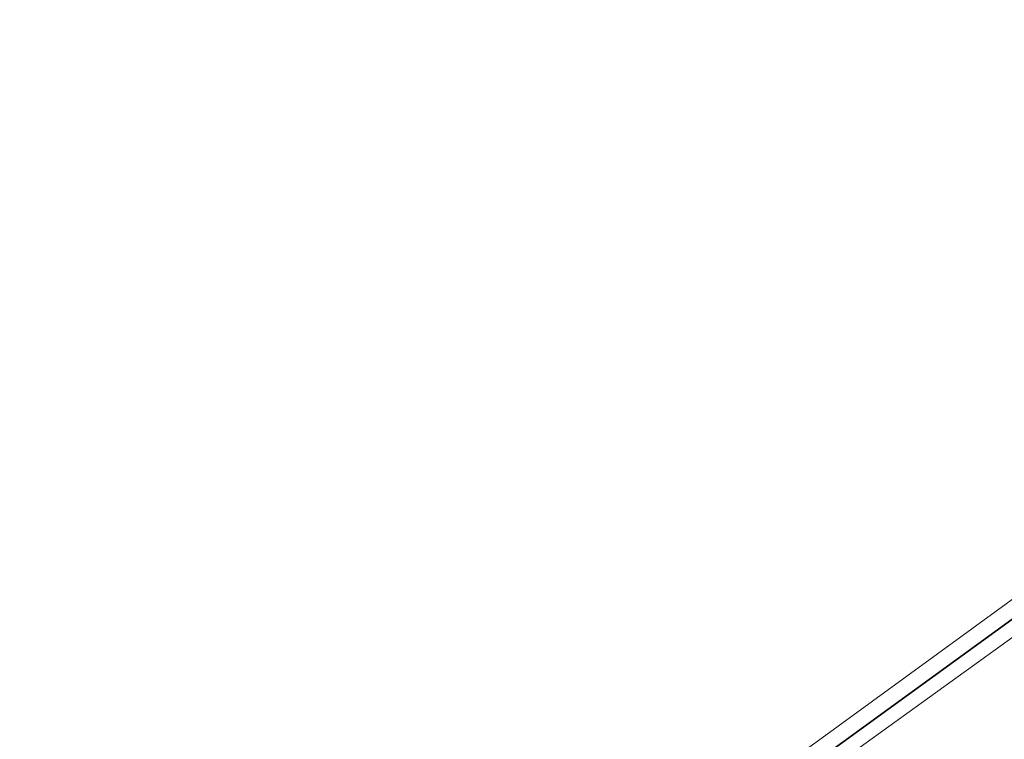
# Model space of a CAD drawing. Header units: metres. Extents: x 150385 to 171486, y 478588 to 485023.
# Tile 229 of 256: x 151076 to 151219, y 484458 to 484563. Entities that reach past the tile are written whole.
import ezdxf
from ezdxf.lldxf.tags import DXFTag

# ---------------------------------------------------------------- set-up
doc = ezdxf.new("R2010")
doc.units = ezdxf.units.M
doc.layers.add('B-WE-KG-GRENS_PERCEEL-GV', color=150, linetype='KG-PERCEEL', lineweight=30, true_color=0x007fff)
doc.layers.add('TOP-L-topo objecten vlak', color=7, linetype='Continuous', lineweight=0)
doc.styles.get("Standard").update_dxf_attribs({"font": 'NLCS-ISO.ttf'})
tags = doc.linetypes.add('KG-PERCEEL', pattern='A,5.5,-2,["P",Standard,S=1.8,R=0,X=-0.5,Y=-0.9],-2,5.5,-2,[5,NLCS.shx,S=0.75,R=0,X=0,Y=0],-2', length=19).pattern_tags.tags
tags[6] = DXFTag(74, 10)

msp = doc.modelspace()

# ---------------------------------------------------------------- linework, layer by layer
at = {"layer": 'B-WE-KG-GRENS_PERCEEL-GV', "flags": 128}
for points in [[(150669.76, 484452.7), (150714.5, 484388.53), (150815.74, 484245.22), (150847.2, 484200.69), (150859.89, 484210.2), (150941.96, 484271.03), (151020.2, 484328.91), (151100.89, 484388.09), (151176.85, 484443.51), (151259.91, 484503.79), (151281.1, 484519.06), (151291.93, 484527.19), (151314.98, 484546.41), (151337.38, 484565.94), (151349.21, 484576.22), (151359.55, 484584.99), (151384.43, 484605.64), (151408.01, 484625.12), (151429.95, 484643.17), (151430.55, 484644.01), (151431.13, 484646.17), (151431.33, 484646.86), (151428.3, 484646.85), (151428.41, 484648.43), (151411.21, 484675.87), (151404.92, 484689.28), (151399, 484706.22), (151396.85, 484713.72), (151391.29, 484733.12), (151384.29, 484761.62), (151375.67, 484809.06), (151370.86, 484839.23), (151369.83, 484845.69), (151367.74, 484892.37), (151367.48, 484902.19), (151367.36, 484906.46), (151365.64, 484913.27), (151362.79, 484918.82), (151358.12, 484925.94)], [(150669.76, 484452.7), (150714.5, 484388.53), (150847.2, 484200.69), (150859.89, 484210.2), (150941.96, 484271.03), (151020.2, 484328.91), (151100.89, 484388.09), (151176.85, 484443.51), (151259.91, 484503.79), (151281.1, 484519.06), (151291.93, 484527.19), (151314.98, 484546.41), (151337.38, 484565.94), (151349.21, 484576.22), (151359.55, 484584.99), (151384.43, 484605.64), (151408.01, 484625.12), (151429.95, 484643.17), (151430.55, 484644.01), (151431.13, 484646.17), (151431.33, 484646.86), (151428.3, 484646.85), (151428.41, 484648.43), (151411.21, 484675.87), (151404.92, 484689.28), (151399, 484706.22), (151396.85, 484713.72), (151391.29, 484733.12), (151384.29, 484761.62), (151375.67, 484809.06), (151370.86, 484839.23), (151369.83, 484845.69), (151367.74, 484892.37), (151367.48, 484902.19), (151367.36, 484906.46), (151365.64, 484913.27), (151362.79, 484918.82), (151358.12, 484925.94)], [(150669.76, 484452.7), (150714.5, 484388.53), (150815.74, 484245.22), (150847.2, 484200.69), (150859.89, 484210.2), (150941.96, 484271.03), (151020.2, 484328.91), (151100.89, 484388.09), (151176.85, 484443.51), (151259.91, 484503.79), (151281.1, 484519.06), (151291.93, 484527.19), (151314.98, 484546.41), (151337.38, 484565.94), (151349.21, 484576.22), (151359.55, 484584.99), (151384.43, 484605.64), (151408.01, 484625.12), (151429.95, 484643.17), (151430.55, 484644.01), (151431.13, 484646.17), (151431.33, 484646.86), (151428.3, 484646.85), (151428.41, 484648.43), (151411.21, 484675.87), (151404.92, 484689.28), (151399, 484706.22), (151396.85, 484713.72), (151391.29, 484733.12), (151384.29, 484761.62), (151375.67, 484809.06), (151370.86, 484839.23), (151369.83, 484845.69), (151367.74, 484892.37), (151367.48, 484902.19), (151367.36, 484906.46), (151365.64, 484913.27), (151362.79, 484918.82), (151358.12, 484925.94)], [(150669.76, 484452.7), (150714.5, 484388.53), (150815.74, 484245.22), (150847.2, 484200.69), (150859.89, 484210.2), (150941.96, 484271.03), (151020.2, 484328.91), (151100.89, 484388.09), (151176.85, 484443.51), (151259.91, 484503.79), (151281.1, 484519.06), (151291.93, 484527.19), (151314.98, 484546.41), (151337.38, 484565.94), (151349.21, 484576.22), (151359.55, 484584.99), (151384.43, 484605.64), (151408.01, 484625.12), (151429.95, 484643.17), (151430.55, 484644.01), (151431.13, 484646.17), (151431.33, 484646.86), (151428.3, 484646.85), (151428.41, 484648.43), (151411.21, 484675.87), (151404.92, 484689.28), (151399, 484706.22), (151396.85, 484713.72), (151391.29, 484733.12), (151384.29, 484761.62), (151375.67, 484809.06), (151370.86, 484839.23), (151369.83, 484845.69), (151367.74, 484892.37), (151367.48, 484902.19), (151367.36, 484906.46), (151365.64, 484913.27), (151362.79, 484918.82), (151358.12, 484925.94)], [(150669.76, 484452.7), (150714.5, 484388.53), (150847.2, 484200.69), (150859.89, 484210.2), (150941.96, 484271.03), (151020.2, 484328.91), (151100.89, 484388.09), (151176.85, 484443.51), (151259.91, 484503.79), (151281.1, 484519.06), (151291.93, 484527.19), (151314.98, 484546.41), (151337.38, 484565.94), (151349.21, 484576.22), (151359.55, 484584.99), (151384.43, 484605.64), (151408.01, 484625.12), (151429.95, 484643.17), (151430.55, 484644.01), (151431.13, 484646.17), (151431.33, 484646.86), (151428.3, 484646.85), (151428.41, 484648.43), (151411.21, 484675.87), (151404.92, 484689.28), (151399, 484706.22), (151396.85, 484713.72), (151391.29, 484733.12), (151384.29, 484761.62), (151375.67, 484809.06), (151370.86, 484839.23), (151369.83, 484845.69), (151367.74, 484892.37), (151367.48, 484902.19), (151367.36, 484906.46), (151365.64, 484913.27), (151362.79, 484918.82), (151358.12, 484925.94)]]:
    msp.add_lwpolyline(points, dxfattribs=at)
at = {"layer": 'B-WE-KG-GRENS_PERCEEL-GV'}
for points in [[(151337.38, 484565.94), (151314.98, 484546.41), (151291.93, 484527.19), (151281.1, 484519.06), (151259.91, 484503.79), (151176.85, 484443.51), (151100.89, 484388.09), (151020.2, 484328.91), (150941.96, 484271.03), (150859.89, 484210.2), (150847.2, 484200.69), (150803.96, 484168.32), (150794.61, 484161.38), (150800.73, 484154.11), (150805.51, 484148.51), (150807.31, 484146.87), (150790.07, 484134.52), (150787.57, 484139.71), (150780.57, 484150.87), (150771.79, 484144.4), (150700.85, 484091.65), (150621.62, 484033.27), (150582.16, 484004.32), (150563.69, 483990.78)], [(151337.38, 484565.94), (151314.98, 484546.41), (151291.93, 484527.19), (151281.1, 484519.06), (151259.91, 484503.79), (151176.85, 484443.51), (151100.89, 484388.09), (151020.2, 484328.91), (150941.96, 484271.03), (150859.89, 484210.2), (150847.2, 484200.69), (150803.96, 484168.32), (150794.61, 484161.38), (150800.73, 484154.11), (150805.51, 484148.51), (150807.31, 484146.87), (150790.07, 484134.52), (150787.57, 484139.71), (150780.57, 484150.87), (150771.79, 484144.4), (150700.85, 484091.65), (150621.62, 484033.27), (150582.16, 484004.32), (150563.69, 483990.78)], [(151337.38, 484565.94), (151314.98, 484546.41), (151291.93, 484527.19), (151281.1, 484519.06), (151259.91, 484503.79), (151176.85, 484443.51), (151100.89, 484388.09), (151020.2, 484328.91), (150941.96, 484271.03), (150859.89, 484210.2), (150847.2, 484200.69)], [(151337.38, 484565.94), (151314.98, 484546.41), (151291.93, 484527.19), (151281.1, 484519.06), (151259.91, 484503.79), (151176.85, 484443.51), (151100.89, 484388.09), (151020.2, 484328.91), (150941.96, 484271.03), (150859.89, 484210.2), (150847.2, 484200.69)], [(151337.38, 484565.94), (151314.98, 484546.41), (151291.93, 484527.19), (151281.1, 484519.06), (151259.91, 484503.79), (151176.85, 484443.51), (151100.89, 484388.09), (151020.2, 484328.91), (150941.96, 484271.03), (150859.89, 484210.2), (150847.2, 484200.69)]]:
    msp.add_lwpolyline(points, dxfattribs=at)
at = {"layer": 'TOP-L-topo objecten vlak', "color": 7, "linetype": 'Continuous', "lineweight": 18, "flags": 128}
for points in [[(151335.67, 484567.92), (151313.31, 484548.3), (151290.24, 484528.91), (151279.66, 484520.9), (151258.73, 484505.88), (151175.81, 484445.56), (151169.41, 484440.9), (151159.51, 484433.69), (151149.28, 484426.24), (151138.26, 484418.19), (151127.32, 484410.21), (151119.68, 484404.63), (151110.02, 484397.56), (151100.47, 484390.57), (151090.53, 484383.29), (151076, 484372.63), (151067.77, 484366.6), (151058.26, 484359.61), (151047.65, 484351.82), (151035.65, 484342.98), (151028.14, 484337.46), (151018.84, 484330.61), (150940.8, 484272.8), (150857.56, 484211.22)], [(151068.75, 484361.82), (151080.12, 484370.13), (151091.15, 484378.2), (151103.08, 484386.92), (151110.91, 484392.64), (151124.15, 484402.31), (151131.7, 484407.82), (151139.58, 484413.57), (151147.37, 484419.24), (151156.46, 484425.86), (151168.89, 484434.92), (151177.9, 484441.47), (151195.2, 484454.27), (151240.81, 484487.13)]]:
    msp.add_lwpolyline(points, dxfattribs=at)

doc.saveas('drawing.dxf')
